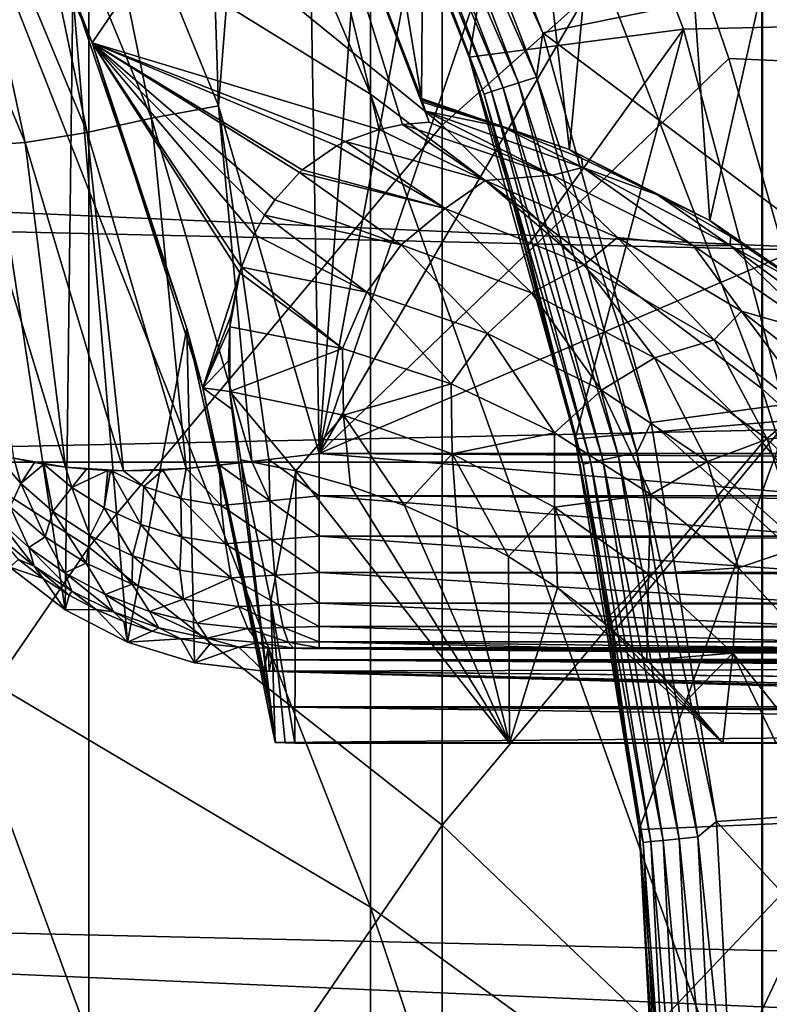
# Model space of a CAD drawing. Header units: metres. Extents: x -22 to 73, y -229 to 22.
# Tile 208 of 256: x 7.75 to 9.68, y 0.57 to 3.1. Entities that reach past the tile are written whole.
import ezdxf

# ---------------------------------------------------------------- set-up
doc = ezdxf.new("R2010")
doc.units = ezdxf.units.M
doc.layers.add('solid_509500_SW0001', color=7, linetype='CONTINUOUS')

msp = doc.modelspace()

# ---------------------------------------------------------------- linework, layer by layer
at = {"layer": 'solid_509500_SW0001'}
for points in [[(8.155755, 6.713892, 111.693748), (8.41839, 3.833172, 111.693748), (8.785156, 2.895432, 111.693748)], [(8.807879, 5.832148, 111.693748), (8.155755, 6.713892, 111.693748), (8.785156, 2.895432, 111.693748)], [(8.263547, 2.876853, 103), (7.908384, 3.744324, 103), (8.166209, 5.831496, 103)], [(8.263547, 2.876853, 103), (8.166209, 5.831496, 103), (8.462827, 5.39202, 103)], [(9.166077, 2.764103, 111.693748), (8.807879, 5.832148, 111.693748), (8.785156, 2.895432, 111.693748)], [(9.166077, 2.764103, 111.693748), (9.365142, 4.887413, 111.693748), (8.807879, 5.832148, 111.693748)], [(8.654225, 2.906329, 285.816406), (8.654225, 4.771503, 282.307495), (7.568972, 5.465347, 282.647797)], [(7.568972, 3.576545, 286.201172), (8.654225, 2.906329, 285.816406), (7.568972, 5.465347, 282.647797)], [(8.263547, 2.876853, 103), (8.462827, 5.39202, 103), (8.522372, 1.982844, 103)], [(8.462827, 5.39202, 103), (8.735989, 4.937185, 103), (8.522372, 1.982844, 103)], [(8.735989, 4.937185, 103), (8.984695, 4.468615, 103), (8.522372, 1.982844, 103)], [(9.166077, 2.764103, 111.693748), (9.527139, 2.582218, 111.693748), (9.365142, 4.887413, 111.693748)], [(9.527139, 2.582218, 111.693748), (9.821464, 3.889927, 111.693748), (9.365142, 4.887413, 111.693748)], [(9.661106, 2.149683, 285.38205), (9.661106, 3.988182, 281.923309), (8.654225, 4.771503, 282.307495)], [(8.654225, 2.906329, 285.816406), (9.661106, 2.149683, 285.38205), (8.654225, 4.771503, 282.307495)], [(8.984695, 4.468615, 103), (9.208076, 3.988056, 103), (8.522372, 1.982844, 103)], [(8.838835, 2.826899, 281.353729), (7.929916, 3.566523, 281.716492), (8.838835, 4.401698, 277.859467)], [(8.838835, 2.826899, 281.353729), (8.838835, 4.401698, 277.859467), (9.662631, 3.561322, 277.513184)], [(6.944628, 2.376116, 285.512024), (6.944628, 4.222598, 282.038269), (7.929916, 3.566523, 281.716492)], [(19.737476, 4.056416, 0.034086), (-19.895973, 3.189476, 0.034086), (20.021786, 2.269483, 0.034086)], [(9.097736, 3.064506, 158.443756), (8.713042, 4.030245, 158.443756), (9.986085, 3.244703, 158.443756)], [(8.722748, 3.883618, 158.450562), (8.713042, 4.030245, 158.443756), (9.097736, 3.064506, 158.443756)], [(9.086041, 4.045476, 164.443756), (8.732439, 3.479152, 162.943756), (8.907932, 3.001458, 162.943756)], [(9.086041, 4.045476, 164.443756), (8.907932, 3.001458, 162.943756), (9.459172, 3.073452, 164.443756)], [(9.086041, 4.045476, 164.443756), (9.459172, 3.073452, 164.443756), (12.100962, 3.133162, 164.443756)], [(9.858395, 4.019403, 103.095833), (9.904332, 2.983803, 103.024078), (9.563598, 3.941634, 103.024078)], [(7.869061, 1.581021, 105.193748), (7.888201, 3.166432, 105.193748), (7.501096, 3.997945, 105.193748)], [(7.869061, 1.581021, 105.193748), (7.501096, 3.997945, 105.193748), (7.726819, 1.69122, 105.193748)], [(9.208076, 3.988056, 103), (9.405423, 3.497325, 103), (8.522372, 1.982844, 103)], [(10.580494, 1.313458, 284.901978), (10.580494, 3.122477, 281.498718), (9.661106, 3.988182, 281.923309)], [(9.661106, 2.149683, 285.38205), (10.580494, 1.313458, 284.901978), (9.661106, 3.988182, 281.923309)], [(10.393371, 2.650336, 277.137817), (9.662631, 3.561322, 277.513184), (10.393371, 3.951031, 273.663971)], [(8.732439, 3.479152, 162.943756), (8.531209, 3.946958, 158.643753), (8.90794, 3.001434, 158.643753)], [(8.593504, 3.826074, 158.592194), (8.90794, 3.001434, 158.643753), (8.531209, 3.946958, 158.643753)], [(9.563598, 3.941634, 103.024078), (9.904332, 2.983803, 103.024078), (9.405423, 3.497325, 103)], [(-22.414381, 1.961005), (-22.158175, 3.907085), (22.414381, 1.961005)], [(-22.158175, 3.907085), (22.158175, 3.907085), (22.414381, 1.961005)], [(7.558537, 3.888253, 110.443748), (7.938388, 3.038419, 110.443748), (8.442576, 3.779603, 111.193748)], [(7.888201, 3.166432, 105.193748), (7.938388, 3.038419, 110.443748), (7.558537, 3.888253, 110.443748)], [(8.67864, 3.86398, 158.470566), (8.722748, 3.883618, 158.450562), (9.080913, 2.950567, 158.450562)], [(9.080913, 2.950567, 158.450562), (8.722748, 3.883618, 158.450562), (9.097736, 3.064506, 158.443756)], [(9.527139, 2.582218, 111.693748), (9.860166, 2.353675, 111.693748), (9.821464, 3.889927, 111.693748)], [(8.611734, 3.834191, 158.543884), (8.640774, 3.847121, 158.502411), (8.995572, 2.922839, 158.502411)], [(8.640774, 3.847121, 158.502411), (8.67864, 3.86398, 158.470566), (9.034994, 2.935647, 158.470566)], [(8.995572, 2.922839, 158.502411), (8.640774, 3.847121, 158.502411), (9.034994, 2.935647, 158.470566)], [(9.034994, 2.935647, 158.470566), (8.67864, 3.86398, 158.470566), (9.080913, 2.950567, 158.450562)], [(8.41839, 3.833172, 111.693748), (8.442576, 3.779603, 111.193748), (8.785156, 2.895432, 111.693748)], [(8.593504, 3.826074, 158.592194), (8.611734, 3.834191, 158.543884), (8.96534, 2.913016, 158.543884)], [(8.946362, 2.906849, 158.592194), (8.90794, 3.001434, 158.643753), (8.593504, 3.826074, 158.592194)], [(8.946362, 2.906849, 158.592194), (8.593504, 3.826074, 158.592194), (8.96534, 2.913016, 158.543884)], [(8.96534, 2.913016, 158.543884), (8.611734, 3.834191, 158.543884), (8.995572, 2.922839, 158.502411)], [(7.938388, 3.038419, 110.443748), (8.676416, 2.816064, 111.065727), (8.442576, 3.779603, 111.193748)], [(8.442576, 3.779603, 111.193748), (8.786695, 2.890762, 111.576225), (8.785156, 2.895432, 111.693748)], [(8.442576, 3.779603, 111.193748), (8.788228, 2.886095, 111.458855), (8.786695, 2.890762, 111.576225)], [(8.442576, 3.779603, 111.193748), (8.793329, 2.870516, 111.325356), (8.788228, 2.886095, 111.458855)], [(8.442576, 3.779603, 111.193748), (8.795753, 2.863083, 111.290878), (8.793329, 2.870516, 111.325356)], [(8.442576, 3.779603, 111.193748), (8.805097, 2.834214, 111.193748), (8.795753, 2.863083, 111.290878)], [(8.736784, 2.828296, 111.126923), (8.805097, 2.834214, 111.193748), (8.442576, 3.779603, 111.193748)], [(8.676416, 2.816064, 111.065727), (8.736784, 2.828296, 111.126923), (8.442576, 3.779603, 111.193748)], [(7.740086, 3.693897, 103.01519), (7.908384, 3.744324, 103), (8.09086, 2.844606, 103.01519)], [(8.09086, 2.844606, 103.01519), (7.908384, 3.744324, 103), (8.263547, 2.876853, 103)], [(7.740086, 3.693897, 103.01519), (7.925144, 2.80775, 103.060364), (7.580023, 3.637941, 103.060364)], [(7.740086, 3.693897, 103.01519), (8.09086, 2.844606, 103.01519), (7.925144, 2.80775, 103.060364)], [(7.580023, 3.637941, 103.060364), (7.766293, 2.782483, 103.134148), (7.425886, 3.593568, 103.134148)], [(7.580023, 3.637941, 103.060364), (7.925144, 2.80775, 103.060364), (7.766293, 2.782483, 103.134148)], [(7.425886, 3.593568, 103.134148), (7.766293, 2.782483, 103.134148), (7.618157, 2.772016, 103.234291)], [(8.654225, 0.816663, 289.196472), (8.654225, 2.906329, 285.816406), (7.568972, 3.576545, 286.201172)], [(7.568972, 1.460407, 289.624054), (8.654225, 0.816663, 289.196472), (7.568972, 3.576545, 286.201172)], [(7.929916, 1.742383, 285.148224), (6.944628, 2.376116, 285.512024), (7.929916, 3.566523, 281.716492)], [(7.929916, 1.742383, 285.148224), (7.929916, 3.566523, 281.716492), (8.838835, 2.826899, 281.353729)], [(9.662631, 2.01085, 280.953491), (8.838835, 2.826899, 281.353729), (9.662631, 3.561322, 277.513184)], [(9.662631, 2.01085, 280.953491), (9.662631, 3.561322, 277.513184), (10.393371, 2.650336, 277.137817)], [(9.405423, 3.497325, 103), (9.576197, 2.998287, 103), (8.522372, 1.982844, 103)], [(9.904332, 2.983803, 103.024078), (9.576197, 2.998287, 103), (9.405423, 3.497325, 103)], [(8.907932, 3.001458, 162.943756), (8.732439, 3.479152, 162.943756), (8.90794, 3.001434, 158.643753)], [(9.097736, 3.064506, 158.443756), (9.986085, 3.244703, 158.443756), (10.270553, 2.183057, 158.443756)], [(20.021786, 2.269483, 0.034086), (-19.895973, 3.189476, 0.034086), (-20.101875, 1.391804, 0.034086)], [(8.02913, 1.497925, 105.193748), (7.888201, 3.166432, 105.193748), (7.869061, 1.581021, 105.193748)], [(7.888201, 3.166432, 105.193748), (8.181781, 2.304011, 105.193748), (7.938388, 3.038419, 110.443748)], [(8.02913, 1.497925, 105.193748), (8.181781, 2.304011, 105.193748), (7.888201, 3.166432, 105.193748)], [(9.459172, 3.073452, 164.443756), (9.72864, 2.06775, 164.443756), (12.100962, 3.133162, 164.443756)], [(9.459172, 3.073452, 164.443756), (8.907932, 3.001458, 162.943756), (9.05734, 2.514876, 162.943756)], [(9.459172, 3.073452, 164.443756), (9.05734, 2.514876, 162.943756), (9.180265, 2.020576, 162.943756)], [(9.080913, 2.950567, 158.450562), (9.097736, 3.064506, 158.443756), (9.375749, 2.062844, 158.443756)], [(9.375749, 2.062844, 158.443756), (9.097736, 3.064506, 158.443756), (10.270553, 2.183057, 158.443756)], [(9.459172, 3.073452, 164.443756), (9.180265, 2.020576, 162.943756), (9.72864, 2.06775, 164.443756)], [(7.938388, 3.038419, 110.443748), (8.59021, 2.784958, 110.974129), (8.676416, 2.816064, 111.065727)], [(7.938388, 3.038419, 110.443748), (8.567708, 2.773655, 110.949234), (8.59021, 2.784958, 110.974129)], [(7.938388, 3.038419, 110.443748), (8.478359, 2.711721, 110.845215), (8.567708, 2.773655, 110.949234)], [(7.938388, 3.038419, 110.443748), (8.471337, 2.70541, 110.836601), (8.478359, 2.711721, 110.845215)], [(7.938388, 3.038419, 110.443748), (8.407968, 2.634905, 110.754913), (8.471337, 2.70541, 110.836601)], [(7.938388, 3.038419, 110.443748), (8.381577, 2.595577, 110.718025), (8.407968, 2.634905, 110.754913)], [(7.938388, 3.038419, 110.443748), (8.354832, 2.546102, 110.677925), (8.381577, 2.595577, 110.718025)], [(7.938388, 3.038419, 110.443748), (8.321924, 2.461597, 110.622108), (8.354832, 2.546102, 110.677925)], [(7.938388, 3.038419, 110.443748), (8.317655, 2.447209, 110.613945), (8.321924, 2.461597, 110.622108)], [(7.938388, 3.038419, 110.443748), (8.223033, 2.152144, 110.443748), (8.317655, 2.447209, 110.613945)], [(8.181781, 2.304011, 105.193748), (8.223033, 2.152144, 110.443748), (7.938388, 3.038419, 110.443748)], [(9.576197, 2.998287, 103), (9.720035, 2.492831, 103), (8.522372, 1.982844, 103)], [(8.907932, 3.001458, 162.943756), (8.90794, 3.001434, 158.643753), (9.180233, 2.020722, 158.643753)], [(9.05734, 2.514876, 162.943756), (8.907932, 3.001458, 162.943756), (9.180233, 2.020722, 158.643753)], [(8.946362, 2.906849, 158.592194), (9.180233, 2.020722, 158.643753), (8.90794, 3.001434, 158.643753)], [(9.904332, 2.983803, 103.024078), (9.720035, 2.492831, 103), (9.576197, 2.998287, 103)], [(8.995572, 2.922839, 158.502411), (9.034994, 2.935647, 158.470566), (9.292357, 1.975152, 158.470566)], [(9.034994, 2.935647, 158.470566), (9.080913, 2.950567, 158.450562), (9.339584, 1.98519, 158.450562)], [(9.292357, 1.975152, 158.470566), (9.034994, 2.935647, 158.470566), (9.339584, 1.98519, 158.450562)], [(9.339584, 1.98519, 158.450562), (9.080913, 2.950567, 158.450562), (9.375749, 2.062844, 158.443756)], [(8.946362, 2.906849, 158.592194), (8.96534, 2.913016, 158.543884), (9.22072, 1.959925, 158.543884)], [(8.96534, 2.913016, 158.543884), (8.995572, 2.922839, 158.502411), (9.251814, 1.966534, 158.502411)], [(9.22072, 1.959925, 158.543884), (8.96534, 2.913016, 158.543884), (9.251814, 1.966534, 158.502411)], [(9.251814, 1.966534, 158.502411), (8.995572, 2.922839, 158.502411), (9.292357, 1.975152, 158.470566)], [(9.661106, 0.089903, 288.713745), (9.661106, 2.149683, 285.38205), (8.654225, 2.906329, 285.816406)], [(8.654225, 0.816663, 289.196472), (9.661106, 0.089903, 288.713745), (8.654225, 2.906329, 285.816406)], [(8.995089, 2.821462, 111.458855), (8.785156, 2.895432, 111.693748), (8.786695, 2.890762, 111.576225)], [(8.995089, 2.821462, 111.458855), (9.166077, 2.764103, 111.693748), (8.785156, 2.895432, 111.693748)], [(8.786695, 2.890762, 111.576225), (8.788228, 2.886095, 111.458855), (8.995089, 2.821462, 111.458855)], [(8.795753, 2.863083, 111.290878), (8.788228, 2.886095, 111.458855), (8.793329, 2.870516, 111.325356)], [(8.995089, 2.821462, 111.458855), (8.788228, 2.886095, 111.458855), (8.795753, 2.863083, 111.290878)], [(9.2012, 1.955775, 158.592194), (9.180233, 2.020722, 158.643753), (8.946362, 2.906849, 158.592194)], [(9.2012, 1.955775, 158.592194), (8.946362, 2.906849, 158.592194), (9.22072, 1.959925, 158.543884)], [(8.09086, 2.844606, 103.01519), (8.263547, 2.876853, 103), (8.348605, 1.962691, 103.015221)], [(8.392538, 1.967876, 103.008461), (8.263547, 2.876853, 103), (8.522372, 1.982844, 103)], [(8.392538, 1.967876, 103.008461), (8.348605, 1.962691, 103.015221), (8.263547, 2.876853, 103)], [(9.122508, 2.698702, 111.127304), (8.795753, 2.863083, 111.290878), (8.805097, 2.834214, 111.193748)], [(9.200454, 2.718326, 111.290802), (8.995089, 2.821462, 111.458855), (8.795753, 2.863083, 111.290878)], [(9.122508, 2.698702, 111.127304), (9.200454, 2.718326, 111.290802), (8.795753, 2.863083, 111.290878)], [(8.09086, 2.844606, 103.01519), (8.180227, 1.944229, 103.060265), (7.925144, 2.80775, 103.060364)], [(8.09086, 2.844606, 103.01519), (8.348605, 1.962691, 103.015221), (8.180227, 1.944229, 103.060265)], [(8.838835, 1.027946, 284.738068), (7.929916, 1.742383, 285.148224), (8.838835, 2.826899, 281.353729)], [(8.94874, 2.684276, 110.974464), (8.676416, 2.816064, 111.065727), (8.59021, 2.784958, 110.974129)], [(8.94874, 2.684276, 110.974464), (8.736784, 2.828296, 111.126923), (8.676416, 2.816064, 111.065727)], [(9.122508, 2.698702, 111.127304), (8.805097, 2.834214, 111.193748), (8.736784, 2.828296, 111.126923)], [(8.94874, 2.684276, 110.974464), (9.122508, 2.698702, 111.127304), (8.736784, 2.828296, 111.126923)], [(8.838835, 1.027946, 284.738068), (8.838835, 2.826899, 281.353729), (9.662631, 2.01085, 280.953491)], [(8.995089, 2.821462, 111.458855), (9.196728, 2.742024, 111.458855), (9.166077, 2.764103, 111.693748)], [(9.200454, 2.718326, 111.290802), (9.196728, 2.742024, 111.458855), (8.995089, 2.821462, 111.458855)], [(7.925144, 2.80775, 103.060364), (8.018975, 1.938734, 103.133972), (7.766293, 2.782483, 103.134148)], [(7.925144, 2.80775, 103.060364), (8.180227, 1.944229, 103.060265), (8.018975, 1.938734, 103.133972)], [(8.846336, 2.612628, 110.836746), (8.59021, 2.784958, 110.974129), (8.567708, 2.773655, 110.949234)], [(8.846336, 2.612628, 110.836746), (8.94874, 2.684276, 110.974464), (8.59021, 2.784958, 110.974129)], [(7.766293, 2.782483, 103.134148), (7.869548, 1.947781, 103.234123), (7.618157, 2.772016, 103.234291)], [(7.618157, 2.772016, 103.234291), (7.869548, 1.947781, 103.234123), (7.736541, 1.970802, 103.35762)], [(7.766293, 2.782483, 103.134148), (8.018975, 1.938734, 103.133972), (7.869548, 1.947781, 103.234123)], [(8.846336, 2.612628, 110.836746), (8.567708, 2.773655, 110.949234), (8.478359, 2.711721, 110.845215)], [(9.392086, 2.648197, 111.458855), (9.527139, 2.582218, 111.693748), (9.166077, 2.764103, 111.693748)], [(9.196728, 2.742024, 111.458855), (9.392086, 2.648197, 111.458855), (9.166077, 2.764103, 111.693748)], [(9.200454, 2.718326, 111.290802), (9.392086, 2.648197, 111.458855), (9.196728, 2.742024, 111.458855)], [(8.846336, 2.612628, 110.836746), (8.478359, 2.711721, 110.845215), (8.471337, 2.70541, 110.836601)], [(9.122508, 2.698702, 111.127304), (9.484151, 2.517998, 111.127304), (9.200454, 2.718326, 111.290802)], [(9.200454, 2.718326, 111.290802), (9.579041, 2.517343, 111.290802), (9.392086, 2.648197, 111.458855)], [(9.484151, 2.517998, 111.127304), (9.579041, 2.517343, 111.290802), (9.200454, 2.718326, 111.290802)], [(8.732777, 2.51922, 110.718147), (8.471337, 2.70541, 110.836601), (8.407968, 2.634905, 110.754913)], [(8.846336, 2.612628, 110.836746), (8.471337, 2.70541, 110.836601), (8.732777, 2.51922, 110.718147)], [(9.203946, 2.468325, 110.836746), (8.94874, 2.684276, 110.974464), (8.846336, 2.612628, 110.836746)], [(8.94874, 2.684276, 110.974464), (9.289462, 2.538254, 110.974464), (9.122508, 2.698702, 111.127304)], [(9.203946, 2.468325, 110.836746), (9.289462, 2.538254, 110.974464), (8.94874, 2.684276, 110.974464)], [(9.289462, 2.538254, 110.974464), (9.484151, 2.517998, 111.127304), (9.122508, 2.698702, 111.127304)], [(8.732777, 2.51922, 110.718147), (8.407968, 2.634905, 110.754913), (8.381577, 2.595577, 110.718025)], [(9.392086, 2.648197, 111.458855), (9.580141, 2.540473, 111.458855), (9.527139, 2.582218, 111.693748)], [(9.579041, 2.517343, 111.290802), (9.580141, 2.540473, 111.458855), (9.392086, 2.648197, 111.458855)], [(10.393371, 1.126235, 280.519623), (9.662631, 2.01085, 280.953491), (10.393371, 2.650336, 277.137817)], [(8.846336, 2.612628, 110.836746), (8.732777, 2.51922, 110.718147), (9.068518, 2.396185, 110.718147)], [(9.203946, 2.468325, 110.836746), (8.846336, 2.612628, 110.836746), (9.068518, 2.396185, 110.718147)], [(8.64448, 2.397481, 110.622131), (8.381577, 2.595577, 110.718025), (8.354832, 2.546102, 110.677925)], [(8.732777, 2.51922, 110.718147), (8.381577, 2.595577, 110.718025), (8.64448, 2.397481, 110.622131)], [(9.759903, 2.41942, 111.458855), (9.860166, 2.353675, 111.693748), (9.527139, 2.582218, 111.693748)], [(9.580141, 2.540473, 111.458855), (9.759903, 2.41942, 111.458855), (9.527139, 2.582218, 111.693748)], [(8.64448, 2.397481, 110.622131), (8.354832, 2.546102, 110.677925), (8.321924, 2.461597, 110.622108)], [(9.537817, 2.275353, 110.836746), (9.289462, 2.538254, 110.974464), (9.203946, 2.468325, 110.836746)], [(9.289462, 2.538254, 110.974464), (9.608324, 2.3492, 110.974464), (9.484151, 2.517998, 111.127304)], [(9.537817, 2.275353, 110.836746), (9.608324, 2.3492, 110.974464), (9.289462, 2.538254, 110.974464)], [(9.579041, 2.517343, 111.290802), (9.759903, 2.41942, 111.458855), (9.580141, 2.540473, 111.458855)], [(8.732777, 2.51922, 110.718147), (8.64448, 2.397481, 110.622131), (8.954915, 2.291595, 110.622131)], [(9.068518, 2.396185, 110.718147), (8.732777, 2.51922, 110.718147), (8.954915, 2.291595, 110.622131)], [(9.180265, 2.020576, 162.943756), (9.05734, 2.514876, 162.943756), (9.180233, 2.020722, 158.643753)], [(9.484151, 2.517998, 111.127304), (9.817399, 2.289121, 111.127304), (9.579041, 2.517343, 111.290802)], [(9.608324, 2.3492, 110.974464), (9.817399, 2.289121, 111.127304), (9.484151, 2.517998, 111.127304)], [(9.579041, 2.517343, 111.290802), (9.924774, 2.263985, 111.290802), (9.759903, 2.41942, 111.458855)], [(9.817399, 2.289121, 111.127304), (9.924774, 2.263985, 111.290802), (9.579041, 2.517343, 111.290802)], [(9.720035, 2.492831, 103), (9.836749, 1.982844, 103), (8.522372, 1.982844, 103)], [(8.582489, 2.253214, 110.551491), (8.321924, 2.461597, 110.622108), (8.317655, 2.447209, 110.613945)], [(8.64448, 2.397481, 110.622131), (8.321924, 2.461597, 110.622108), (8.582489, 2.253214, 110.551491)], [(9.203946, 2.468325, 110.836746), (9.068518, 2.396185, 110.718147), (9.384411, 2.228641, 110.718147)], [(9.537817, 2.275353, 110.836746), (9.203946, 2.468325, 110.836746), (9.384411, 2.228641, 110.718147)], [(8.223033, 2.152144, 110.443748), (8.295539, 2.338276, 110.562538), (8.317655, 2.447209, 110.613945)], [(8.292311, 2.308892, 110.551506), (8.317655, 2.447209, 110.613945), (8.295539, 2.338276, 110.562538)], [(8.582489, 2.253214, 110.551491), (8.317655, 2.447209, 110.613945), (8.292311, 2.308892, 110.551506)], [(8.64448, 2.397481, 110.622131), (8.582489, 2.253214, 110.551491), (8.861786, 2.16185, 110.551491)], [(8.954915, 2.291595, 110.622131), (8.64448, 2.397481, 110.622131), (8.861786, 2.16185, 110.551491)], [(9.068518, 2.396185, 110.718147), (8.954915, 2.291595, 110.622131), (9.248682, 2.145708, 110.622131)], [(9.384411, 2.228641, 110.718147), (9.068518, 2.396185, 110.718147), (9.248682, 2.145708, 110.622131)], [(6.944628, 0.307392, 288.858215), (6.944628, 2.376116, 285.512024), (7.929916, 1.742383, 285.148224)], [(8.223033, 2.152144, 110.443748), (8.292311, 2.308892, 110.551506), (8.295539, 2.338276, 110.562538)], [(9.841367, 2.037519, 110.836746), (9.608324, 2.3492, 110.974464), (9.537817, 2.275353, 110.836746)], [(9.608324, 2.3492, 110.974464), (9.89992, 2.120318, 110.974464), (9.817399, 2.289121, 111.127304)], [(9.841367, 2.037519, 110.836746), (9.89992, 2.120318, 110.974464), (9.608324, 2.3492, 110.974464)], [(8.201086, 1.44502, 105.193748), (8.181781, 2.304011, 105.193748), (8.02913, 1.497925, 105.193748)], [(8.181781, 2.304011, 105.193748), (8.379973, 1.423393, 105.193741), (8.223033, 2.152144, 110.443748)], [(8.201086, 1.44502, 105.193748), (8.379973, 1.423393, 105.193741), (8.181781, 2.304011, 105.193748)], [(8.223033, 2.152144, 110.443748), (8.288644, 2.220893, 110.524773), (8.292311, 2.308892, 110.551506)], [(8.292224, 2.142611, 110.508316), (8.292311, 2.308892, 110.551506), (8.288644, 2.220893, 110.524773)], [(8.582489, 2.253214, 110.551491), (8.292311, 2.308892, 110.551506), (8.292224, 2.142611, 110.508316)], [(8.954915, 2.291595, 110.622131), (8.861786, 2.16185, 110.551491), (9.127342, 2.036018, 110.551491)], [(9.248682, 2.145708, 110.622131), (8.954915, 2.291595, 110.622131), (9.127342, 2.036018, 110.551491)], [(20.021786, 2.269483, 0.034086), (-20.101875, 1.391804, 0.034086), (20.14465, 0.464279, 0.034086)], [(8.582489, 2.253214, 110.551491), (8.292224, 2.142611, 110.508316), (8.584911, 2.081618, 110.508278)], [(8.861786, 2.16185, 110.551491), (8.582489, 2.253214, 110.551491), (8.584911, 2.081618, 110.508278)], [(9.537817, 2.275353, 110.836746), (9.384411, 2.228641, 110.718147), (9.674588, 2.0197, 110.718147)], [(9.841367, 2.037519, 110.836746), (9.537817, 2.275353, 110.836746), (9.674588, 2.0197, 110.718147)], [(9.384411, 2.228641, 110.718147), (9.248682, 2.145708, 110.622131), (9.520653, 1.962367, 110.622131)], [(9.674588, 2.0197, 110.718147), (9.384411, 2.228641, 110.718147), (9.520653, 1.962367, 110.622131)], [(8.223033, 2.152144, 110.443748), (8.292224, 2.142611, 110.508316), (8.288644, 2.220893, 110.524773)], [(9.375749, 2.062844, 158.443756), (10.270553, 2.183057, 158.443756), (10.442479, 1.097553, 158.443756)], [(8.223033, 2.152144, 110.443748), (8.297074, 2.096523, 110.501602), (8.292224, 2.142611, 110.508316)], [(8.223033, 2.152144, 110.443748), (8.409058, 1.240058, 110.443748), (8.297074, 2.096523, 110.501602)], [(8.39501, 1.331845, 107.815338), (8.409058, 1.240058, 110.443748), (8.223033, 2.152144, 110.443748)], [(8.379973, 1.423393, 105.193741), (8.39501, 1.331845, 107.815338), (8.223033, 2.152144, 110.443748)], [(8.861786, 2.16185, 110.551491), (8.584911, 2.081618, 110.508278), (8.864423, 1.981925, 110.508278)], [(9.127342, 2.036018, 110.551491), (8.861786, 2.16185, 110.551491), (8.864423, 1.981925, 110.508278)], [(8.320801, 1.96641, 110.493752), (8.292224, 2.142611, 110.508316), (8.297074, 2.096523, 110.501602)], [(8.462146, 1.938067, 110.493752), (8.292224, 2.142611, 110.508316), (8.320801, 1.96641, 110.493752)], [(8.462146, 1.938067, 110.493752), (8.584911, 2.081618, 110.508278), (8.292224, 2.142611, 110.508316)], [(9.248682, 2.145708, 110.622131), (9.127342, 2.036018, 110.551491), (9.374925, 1.877725, 110.551491)], [(9.520653, 1.962367, 110.622131), (9.248682, 2.145708, 110.622131), (9.374925, 1.877725, 110.551491)], [(10.580494, -0.713293, 288.180267), (10.580494, 1.313458, 284.901978), (9.661106, 2.149683, 285.38205)], [(9.661106, 0.089903, 288.713745), (10.580494, -0.713293, 288.180267), (9.661106, 2.149683, 285.38205)], [(8.409058, 1.240058, 110.443748), (8.320801, 1.96641, 110.493752), (8.297074, 2.096523, 110.501602)], [(8.462146, 1.938067, 110.493752), (8.602974, 1.898975, 110.493752), (8.584911, 2.081618, 110.508278)], [(8.741963, 1.8491, 110.493752), (8.864423, 1.981925, 110.508278), (8.584911, 2.081618, 110.508278)], [(8.602974, 1.898975, 110.493752), (8.741963, 1.8491, 110.493752), (8.584911, 2.081618, 110.508278)], [(9.72864, 2.06775, 164.443756), (9.180265, 2.020576, 162.943756), (9.276168, 1.520762, 162.943756)], [(9.72864, 2.06775, 164.443756), (9.276168, 1.520762, 162.943756), (9.344883, 1.016445, 162.943756)], [(9.339584, 1.98519, 158.450562), (9.375749, 2.062844, 158.443756), (9.543834, 1.036931, 158.443756)], [(9.72864, 2.06775, 164.443756), (9.344883, 1.016445, 162.943756), (9.891456, 1.039758, 164.443756)], [(9.543834, 1.036931, 158.443756), (9.375749, 2.062844, 158.443756), (10.442479, 1.097553, 158.443756)], [(9.127342, 2.036018, 110.551491), (8.864423, 1.981925, 110.508278), (9.127651, 1.8449, 110.508278)], [(9.374925, 1.877725, 110.551491), (9.127342, 2.036018, 110.551491), (9.127651, 1.8449, 110.508278)], [(9.841367, 2.037519, 110.836746), (9.674588, 2.0197, 110.718147), (9.933661, 1.773243, 110.718147)], [(9.662631, 0.239687, 284.285553), (8.838835, 1.027946, 284.738068), (9.662631, 2.01085, 280.953491)], [(9.180265, 2.020576, 162.943756), (9.180233, 2.020722, 158.643753), (9.344897, 1.016319, 158.643753)], [(9.2012, 1.955775, 158.592194), (9.344897, 1.016319, 158.643753), (9.180233, 2.020722, 158.643753)], [(9.276168, 1.520762, 162.943756), (9.180265, 2.020576, 162.943756), (9.344897, 1.016319, 158.643753)], [(9.674588, 2.0197, 110.718147), (9.520653, 1.962367, 110.622131), (9.76608, 1.744773, 110.622131)], [(9.662631, 0.239687, 284.285553), (9.662631, 2.01085, 280.953491), (10.393371, 1.126235, 280.519623)], [(9.933661, 1.773243, 110.718147), (9.674588, 2.0197, 110.718147), (9.76608, 1.744773, 110.622131)], [(7.754693, 1.906029, 103.361481), (7.685796, 1.984684, 103.416466), (7.736541, 1.970802, 103.35762)], [(7.754693, 1.906029, 103.361481), (7.726924, 1.846313, 103.440292), (7.685796, 1.984684, 103.416466)], [(8.392538, 1.967876, 103.008461), (8.522372, 1.982844, 103), (8.522373, 1.874017, 103.011986)], [(9.836749, 1.975399, 103.000053), (8.522372, 1.982844, 103), (9.836749, 1.982844, 103)], [(9.836749, 1.975399, 103.000053), (9.836749, 1.874017, 103.011986), (8.522372, 1.982844, 103)], [(8.522373, 1.874017, 103.011986), (8.522372, 1.982844, 103), (9.836749, 1.874017, 103.011986)], [(8.741963, 1.8491, 110.493752), (8.877789, 1.788622, 110.493752), (8.864423, 1.981925, 110.508278)], [(9.009151, 1.717934, 110.493752), (9.127651, 1.8449, 110.508278), (8.864423, 1.981925, 110.508278)], [(8.877789, 1.788622, 110.493752), (9.009151, 1.717934, 110.493752), (8.864423, 1.981925, 110.508278)], [(9.251814, 1.966534, 158.502411), (9.292357, 1.975152, 158.470566), (9.447913, 0.993016, 158.470566)], [(9.292357, 1.975152, 158.470566), (9.339584, 1.98519, 158.450562), (9.49593, 0.998062, 158.450562)], [(9.447913, 0.993016, 158.470566), (9.292357, 1.975152, 158.470566), (9.49593, 0.998062, 158.450562)], [(9.49593, 0.998062, 158.450562), (9.339584, 1.98519, 158.450562), (9.543834, 1.036931, 158.443756)], [(-22.5, 0), (-22.414381, 1.961005), (22.5, 0)], [(-22.414381, 1.961005), (22.414381, 1.961005), (22.5, 0)], [(7.869548, 1.947781, 103.234123), (7.789549, 1.95958, 103.303703), (7.736541, 1.970802, 103.35762)], [(7.754693, 1.906029, 103.361481), (7.736541, 1.970802, 103.35762), (7.789549, 1.95958, 103.303703)], [(7.754693, 1.906029, 103.361481), (7.789549, 1.95958, 103.303703), (7.81356, 1.955444, 103.281441)], [(7.754693, 1.906029, 103.361481), (7.81356, 1.955444, 103.281441), (7.837028, 1.834146, 103.308449)], [(7.869548, 1.947781, 103.234123), (7.81356, 1.955444, 103.281441), (7.789549, 1.95958, 103.303703)], [(7.885736, 1.895663, 103.234688), (7.81356, 1.955444, 103.281441), (7.869548, 1.947781, 103.234123)], [(7.885736, 1.895663, 103.234688), (7.837028, 1.834146, 103.308449), (7.81356, 1.955444, 103.281441)], [(8.348605, 1.962691, 103.015221), (8.265688, 1.952739, 103.033531), (8.180227, 1.944229, 103.060265)], [(8.270338, 1.84934, 103.050011), (8.180227, 1.944229, 103.060265), (8.265688, 1.952739, 103.033531)], [(8.39491, 1.86149, 103.022972), (8.265688, 1.952739, 103.033531), (8.348605, 1.962691, 103.015221)], [(8.39491, 1.86149, 103.022972), (8.270338, 1.84934, 103.050011), (8.265688, 1.952739, 103.033531)], [(8.409058, 1.240058, 110.443748), (8.39822, 1.603869, 110.493752), (8.320801, 1.96641, 110.493752)], [(8.462146, 1.938067, 110.493752), (8.320801, 1.96641, 110.493752), (8.39822, 1.603869, 110.493752)], [(8.39491, 1.86149, 103.022972), (8.348605, 1.962691, 103.015221), (8.392538, 1.967876, 103.008461)], [(8.39491, 1.86149, 103.022972), (8.392538, 1.967876, 103.008461), (8.522373, 1.874017, 103.011986)], [(9.2012, 1.955775, 158.592194), (9.22072, 1.959925, 158.543884), (9.375076, 0.98536, 158.543884)], [(9.355229, 0.983274, 158.592194), (9.344897, 1.016319, 158.643753), (9.2012, 1.955775, 158.592194)], [(9.355229, 0.983274, 158.592194), (9.2012, 1.955775, 158.592194), (9.375076, 0.98536, 158.543884)], [(9.22072, 1.959925, 158.543884), (9.251814, 1.966534, 158.502411), (9.40669, 0.988683, 158.502411)], [(9.375076, 0.98536, 158.543884), (9.22072, 1.959925, 158.543884), (9.40669, 0.988683, 158.502411)], [(9.40669, 0.988683, 158.502411), (9.251814, 1.966534, 158.502411), (9.447913, 0.993016, 158.470566)], [(9.520653, 1.962367, 110.622131), (9.374925, 1.877725, 110.551491), (9.600587, 1.689494, 110.551491)], [(9.76608, 1.744773, 110.622131), (9.520653, 1.962367, 110.622131), (9.600587, 1.689494, 110.551491)], [(8.018975, 1.938734, 103.133972), (7.923402, 1.942751, 103.193993), (7.869548, 1.947781, 103.234123)], [(7.885736, 1.895663, 103.234688), (7.869548, 1.947781, 103.234123), (7.923402, 1.942751, 103.193993)], [(7.885736, 1.895663, 103.234688), (7.923402, 1.942751, 103.193993), (7.978819, 1.939707, 103.157555)], [(7.885736, 1.895663, 103.234688), (7.978819, 1.939707, 103.157555), (7.969172, 1.843333, 103.190536)], [(8.018975, 1.938734, 103.133972), (7.978819, 1.939707, 103.157555), (7.923402, 1.942751, 103.193993)], [(7.969172, 1.843333, 103.190536), (7.978819, 1.939707, 103.157555), (7.98578, 1.939466, 103.153305)], [(7.969172, 1.843333, 103.190536), (7.98578, 1.939466, 103.153305), (8.063509, 1.80032, 103.150299)], [(8.018975, 1.938734, 103.133972), (7.98578, 1.939466, 103.153305), (7.978819, 1.939707, 103.157555)], [(8.071126, 1.897876, 103.113342), (7.98578, 1.939466, 103.153305), (8.018975, 1.938734, 103.133972)], [(8.071126, 1.897876, 103.113342), (8.063509, 1.80032, 103.150299), (7.98578, 1.939466, 103.153305)], [(8.180227, 1.944229, 103.060265), (8.12015, 1.940505, 103.084015), (8.018975, 1.938734, 103.133972)], [(8.071126, 1.897876, 103.113342), (8.018975, 1.938734, 103.133972), (8.12015, 1.940505, 103.084015)], [(8.071126, 1.897876, 103.113342), (8.12015, 1.940505, 103.084015), (8.166574, 1.867219, 103.078339)], [(8.166574, 1.867219, 103.078339), (8.12015, 1.940505, 103.084015), (8.180227, 1.944229, 103.060265)], [(8.166574, 1.867219, 103.078339), (8.180227, 1.944229, 103.060265), (8.270338, 1.84934, 103.050011)], [(8.462146, 1.938067, 110.493752), (8.39822, 1.603869, 110.493752), (8.459851, 1.238312, 110.493752)], [(8.462146, 1.938067, 110.493752), (8.459851, 1.238312, 110.493752), (9.011916, 1.238312, 110.493752)], [(8.462146, 1.938067, 110.493752), (9.011916, 1.238312, 110.493752), (8.602974, 1.898975, 110.493752)], [(7.754693, 1.906029, 103.361481), (7.817508, 1.7686, 103.385063), (7.726924, 1.846313, 103.440292)], [(7.754693, 1.906029, 103.361481), (7.837028, 1.834146, 103.308449), (7.817508, 1.7686, 103.385063)], [(8.602974, 1.898975, 110.493752), (9.011916, 1.238312, 110.493752), (8.741963, 1.8491, 110.493752)], [(7.885736, 1.895663, 103.234688), (7.932965, 1.771166, 103.258598), (7.837028, 1.834146, 103.308449)], [(7.885736, 1.895663, 103.234688), (7.969172, 1.843333, 103.190536), (7.932965, 1.771166, 103.258598)], [(8.071126, 1.897876, 103.113342), (8.167945, 1.76886, 103.115334), (8.063509, 1.80032, 103.150299)], [(8.071126, 1.897876, 103.113342), (8.166574, 1.867219, 103.078339), (8.167945, 1.76886, 103.115334)], [(8.39491, 1.86149, 103.022972), (8.522373, 1.874017, 103.011986), (8.522373, 1.770406, 103.047371)], [(8.522373, 1.874017, 103.011986), (9.836749, 1.867691, 103.013443), (9.836749, 1.770407, 103.047371)], [(8.522373, 1.770406, 103.047371), (8.522373, 1.874017, 103.011986), (9.836749, 1.770407, 103.047371)], [(8.522373, 1.874017, 103.011986), (9.836749, 1.874017, 103.011986), (9.836749, 1.867691, 103.013443)], [(9.374925, 1.877725, 110.551491), (9.127651, 1.8449, 110.508278), (9.369639, 1.673124, 110.508278)], [(9.600587, 1.689494, 110.551491), (9.374925, 1.877725, 110.551491), (9.369639, 1.673124, 110.508278)], [(8.166574, 1.867219, 103.078339), (8.280763, 1.751186, 103.087189), (8.167945, 1.76886, 103.115334)], [(8.166574, 1.867219, 103.078339), (8.270338, 1.84934, 103.050011), (8.280763, 1.751186, 103.087189)], [(8.39491, 1.86149, 103.022972), (8.400043, 1.760692, 103.0597), (8.270338, 1.84934, 103.050011)], [(8.400043, 1.760692, 103.0597), (8.280763, 1.751186, 103.087189), (8.270338, 1.84934, 103.050011)], [(8.39491, 1.86149, 103.022972), (8.522373, 1.770406, 103.047371), (8.400043, 1.760692, 103.0597)], [(8.741963, 1.8491, 110.493752), (9.011916, 1.238312, 110.493752), (8.877789, 1.788622, 110.493752)], [(7.726924, 1.846313, 103.440292), (7.775235, 1.741265, 103.490997), (7.69362, 1.814796, 103.54129)], [(7.726924, 1.846313, 103.440292), (7.817508, 1.7686, 103.385063), (7.775235, 1.741265, 103.490997)], [(7.837028, 1.834146, 103.308449), (7.922484, 1.701135, 103.333458), (7.817508, 1.7686, 103.385063)], [(7.837028, 1.834146, 103.308449), (7.932965, 1.771166, 103.258598), (7.922484, 1.701135, 103.333458)], [(7.969172, 1.843333, 103.190536), (8.04232, 1.719725, 103.213295), (7.932965, 1.771166, 103.258598)], [(7.969172, 1.843333, 103.190536), (8.063509, 1.80032, 103.150299), (8.04232, 1.719725, 103.213295)], [(9.009151, 1.717934, 110.493752), (9.13483, 1.637633, 110.493752), (9.127651, 1.8449, 110.508278)], [(9.253716, 1.548508, 110.493752), (9.369639, 1.673124, 110.508278), (9.127651, 1.8449, 110.508278)], [(9.13483, 1.637633, 110.493752), (9.253716, 1.548508, 110.493752), (9.127651, 1.8449, 110.508278)], [(7.69362, 1.814796, 103.54129), (7.78892, 1.693155, 103.579559), (7.702159, 1.766361, 103.629776)], [(7.69362, 1.814796, 103.54129), (7.775235, 1.741265, 103.490997), (7.78892, 1.693155, 103.579559)], [(8.063509, 1.80032, 103.150299), (8.164112, 1.682774, 103.174255), (8.04232, 1.719725, 103.213295)], [(8.063509, 1.80032, 103.150299), (8.167945, 1.76886, 103.115334), (8.164112, 1.682774, 103.174255)], [(8.877789, 1.788622, 110.493752), (9.011916, 1.238312, 110.493752), (9.009151, 1.717934, 110.493752)], [(7.702159, 1.766361, 103.629776), (7.78892, 1.693155, 103.579559), (7.748802, 1.710284, 103.707222)], [(7.817508, 1.7686, 103.385063), (7.867993, 1.675887, 103.443573), (7.775235, 1.741265, 103.490997)], [(7.817508, 1.7686, 103.385063), (7.922484, 1.701135, 103.333458), (7.867993, 1.675887, 103.443573)], [(7.932965, 1.771166, 103.258598), (8.04152, 1.646717, 103.286896), (7.922484, 1.701135, 103.333458)], [(7.932965, 1.771166, 103.258598), (8.04232, 1.719725, 103.213295), (8.04152, 1.646717, 103.286896)], [(8.167945, 1.76886, 103.115334), (8.29613, 1.66331, 103.143486), (8.164112, 1.682774, 103.174255)], [(8.167945, 1.76886, 103.115334), (8.280763, 1.751186, 103.087189), (8.29613, 1.66331, 103.143486)], [(8.400043, 1.760692, 103.0597), (8.407748, 1.670137, 103.116928), (8.280763, 1.751186, 103.087189)], [(8.407748, 1.670137, 103.116928), (8.29613, 1.66331, 103.143486), (8.280763, 1.751186, 103.087189)], [(8.400043, 1.760692, 103.0597), (8.522373, 1.770406, 103.047371), (8.522373, 1.676983, 103.104462)], [(8.400043, 1.760692, 103.0597), (8.522373, 1.676983, 103.104462), (8.407748, 1.670137, 103.116928)], [(8.522373, 1.770406, 103.047371), (9.836749, 1.770407, 103.047371), (9.836749, 1.765409, 103.049751)], [(8.522373, 1.770406, 103.047371), (9.836749, 1.765409, 103.049751), (9.836749, 1.676983, 103.104462)], [(8.522373, 1.676983, 103.104462), (8.522373, 1.770406, 103.047371), (9.836749, 1.676983, 103.104462)], [(7.929916, -0.30131, 288.453888), (6.944628, 0.307392, 288.858215), (7.929916, 1.742383, 285.148224)], [(7.775235, 1.741265, 103.490997), (7.886218, 1.629072, 103.532753), (7.78892, 1.693155, 103.579559)], [(7.775235, 1.741265, 103.490997), (7.867993, 1.675887, 103.443573), (7.886218, 1.629072, 103.532753)], [(7.929916, -0.30131, 288.453888), (7.929916, 1.742383, 285.148224), (8.838835, 1.027946, 284.738068)], [(9.76608, 1.744773, 110.622131), (9.600587, 1.689494, 110.551491), (9.80073, 1.474328, 110.551491)], [(7.748802, 1.710284, 103.707222), (7.812459, 1.66189, 103.67292), (7.726819, 1.69122, 105.193748)], [(7.78892, 1.693155, 103.579559), (7.812459, 1.66189, 103.67292), (7.748802, 1.710284, 103.707222)], [(7.922484, 1.701135, 103.333458), (7.971645, 1.620409, 103.399895), (7.867993, 1.675887, 103.443573)], [(7.922484, 1.701135, 103.333458), (8.04152, 1.646717, 103.286896), (7.971645, 1.620409, 103.399895)], [(8.04232, 1.719725, 103.213295), (8.173432, 1.608485, 103.247177), (8.04152, 1.646717, 103.286896)], [(8.04232, 1.719725, 103.213295), (8.164112, 1.682774, 103.174255), (8.173432, 1.608485, 103.247177)], [(9.009151, 1.717934, 110.493752), (9.011916, 1.238312, 110.493752), (9.13483, 1.637633, 110.493752)], [(7.812459, 1.66189, 103.67292), (7.869061, 1.581021, 105.193748), (7.726819, 1.69122, 105.193748)], [(7.78892, 1.693155, 103.579559), (7.879174, 1.619202, 103.641235), (7.812459, 1.66189, 103.67292)], [(7.78892, 1.693155, 103.579559), (7.886218, 1.629072, 103.532753), (7.879174, 1.619202, 103.641235)], [(7.867993, 1.675887, 103.443573), (7.993516, 1.575703, 103.490219), (7.886218, 1.629072, 103.532753)], [(7.867993, 1.675887, 103.443573), (7.971645, 1.620409, 103.399895), (7.993516, 1.575703, 103.490219)], [(8.164112, 1.682774, 103.174255), (8.29613, 1.66331, 103.143486), (8.173432, 1.608485, 103.247177)], [(8.407748, 1.670137, 103.116928), (8.522373, 1.676983, 103.104462), (8.522373, 1.598224, 103.180519)], [(8.522373, 1.676983, 103.104462), (9.836749, 1.673372, 103.107285), (9.836749, 1.598225, 103.180519)], [(8.522373, 1.598224, 103.180519), (8.522373, 1.676983, 103.104462), (9.836749, 1.598225, 103.180519)], [(8.522373, 1.676983, 103.104462), (9.836749, 1.676983, 103.104462), (9.836749, 1.673372, 103.107285)], [(9.253716, 1.548508, 110.493752), (9.364846, 1.451509, 110.493752), (9.369639, 1.673124, 110.508278)], [(9.364846, 1.451509, 110.493752), (9.585828, 1.469831, 110.508278), (9.369639, 1.673124, 110.508278)], [(9.600587, 1.689494, 110.551491), (9.369639, 1.673124, 110.508278), (9.585828, 1.469831, 110.508278)], [(9.80073, 1.474328, 110.551491), (9.600587, 1.689494, 110.551491), (9.585828, 1.469831, 110.508278)], [(7.812459, 1.66189, 103.67292), (7.879174, 1.619202, 103.641235), (7.869061, 1.581021, 105.193748)], [(8.04152, 1.646717, 103.286896), (8.085576, 1.57679, 103.361), (7.971645, 1.620409, 103.399895)], [(8.04152, 1.646717, 103.286896), (8.173432, 1.608485, 103.247177), (8.085576, 1.57679, 103.361)], [(8.29613, 1.66331, 103.143486), (8.315742, 1.589626, 103.216385), (8.173432, 1.608485, 103.247177)], [(8.407748, 1.670137, 103.116928), (8.417669, 1.594003, 103.192032), (8.29613, 1.66331, 103.143486)], [(8.417669, 1.594003, 103.192032), (8.315742, 1.589626, 103.216385), (8.29613, 1.66331, 103.143486)], [(8.407748, 1.670137, 103.116928), (8.522373, 1.598224, 103.180519), (8.417669, 1.594003, 103.192032)], [(7.886218, 1.629072, 103.532753), (7.948413, 1.582311, 103.612289), (7.879174, 1.619202, 103.641235)], [(7.886218, 1.629072, 103.532753), (7.993516, 1.575703, 103.490219), (7.948413, 1.582311, 103.612289)], [(7.971645, 1.620409, 103.399895), (8.109936, 1.534772, 103.452934), (7.993516, 1.575703, 103.490219)], [(7.971645, 1.620409, 103.399895), (8.085576, 1.57679, 103.361), (8.109936, 1.534772, 103.452934)], [(9.13483, 1.637633, 110.493752), (9.011916, 1.238312, 110.493752), (9.560854, 1.238312, 110.493752)], [(9.13483, 1.637633, 110.493752), (9.560854, 1.238312, 110.493752), (9.253716, 1.548508, 110.493752)], [(7.879174, 1.619202, 103.641235), (7.948413, 1.582311, 103.612289), (7.869061, 1.581021, 105.193748)], [(8.173432, 1.608485, 103.247177), (8.2086, 1.547116, 103.328133), (8.085576, 1.57679, 103.361)], [(8.173432, 1.608485, 103.247177), (8.315742, 1.589626, 103.216385), (8.2086, 1.547116, 103.328133)], [(8.434415, 1.239187, 110.468712), (8.459851, 1.238312, 110.493752), (8.39822, 1.603869, 110.493752)], [(8.409058, 1.240058, 110.443748), (8.434415, 1.239187, 110.468712), (8.39822, 1.603869, 110.493752)], [(8.417669, 1.594003, 103.192032), (8.522373, 1.598224, 103.180519), (8.522373, 1.537909, 103.271896)], [(8.522373, 1.598224, 103.180519), (9.836749, 1.598225, 103.180519), (9.836749, 1.595918, 103.183319)], [(8.522373, 1.598224, 103.180519), (9.836749, 1.595918, 103.183319), (9.836749, 1.537909, 103.271896)], [(8.522373, 1.537909, 103.271896), (8.522373, 1.598224, 103.180519), (9.836749, 1.537909, 103.271896)], [(7.948413, 1.582311, 103.612289), (8.02913, 1.497925, 105.193748), (7.869061, 1.581021, 105.193748)], [(7.948413, 1.582311, 103.612289), (8.019661, 1.551263, 103.586174), (8.02913, 1.497925, 105.193748)], [(7.993516, 1.575703, 103.490219), (8.019661, 1.551263, 103.586174), (7.948413, 1.582311, 103.612289)], [(7.993516, 1.575703, 103.490219), (8.092448, 1.526051, 103.56295), (8.019661, 1.551263, 103.586174)], [(7.993516, 1.575703, 103.490219), (8.109936, 1.534772, 103.452934), (8.092448, 1.526051, 103.56295)], [(8.085576, 1.57679, 103.361), (8.234107, 1.508048, 103.421967), (8.109936, 1.534772, 103.452934)], [(8.085576, 1.57679, 103.361), (8.2086, 1.547116, 103.328133), (8.234107, 1.508048, 103.421967)], [(8.315742, 1.589626, 103.216385), (8.33872, 1.533418, 103.30265), (8.2086, 1.547116, 103.328133)], [(8.417669, 1.594003, 103.192032), (8.429347, 1.535805, 103.28154), (8.315742, 1.589626, 103.216385)], [(8.429347, 1.535805, 103.28154), (8.33872, 1.533418, 103.30265), (8.315742, 1.589626, 103.216385)], [(8.417669, 1.594003, 103.192032), (8.522373, 1.537909, 103.271896), (8.429347, 1.535805, 103.28154)], [(8.019661, 1.551263, 103.586174), (8.092448, 1.526051, 103.56295), (8.02913, 1.497925, 105.193748)], [(8.2086, 1.547116, 103.328133), (8.33872, 1.533418, 103.30265), (8.234107, 1.508048, 103.421967)], [(9.253716, 1.548508, 110.493752), (9.560854, 1.238312, 110.493752), (9.364846, 1.451509, 110.493752)], [(8.092448, 1.526051, 103.56295), (8.166326, 1.506641, 103.542641), (8.02913, 1.497925, 105.193748)], [(8.109936, 1.534772, 103.452934), (8.166326, 1.506641, 103.542641), (8.092448, 1.526051, 103.56295)], [(8.109936, 1.534772, 103.452934), (8.234107, 1.508048, 103.421967), (8.166326, 1.506641, 103.542641)], [(8.33872, 1.533418, 103.30265), (8.364017, 1.49719, 103.398445), (8.234107, 1.508048, 103.421967)], [(8.429347, 1.535805, 103.28154), (8.442245, 1.498226, 103.381325), (8.33872, 1.533418, 103.30265)], [(8.442245, 1.498226, 103.381325), (8.364017, 1.49719, 103.398445), (8.33872, 1.533418, 103.30265)], [(8.429347, 1.535805, 103.28154), (8.522373, 1.537909, 103.271896), (8.522373, 1.498927, 103.374207)], [(8.429347, 1.535805, 103.28154), (8.522373, 1.498927, 103.374207), (8.442245, 1.498226, 103.381325)], [(8.522373, 1.537909, 103.271896), (9.836749, 1.536697, 103.274277), (9.836749, 1.498927, 103.374207)], [(8.522373, 1.498927, 103.374207), (8.522373, 1.537909, 103.271896), (9.836749, 1.498927, 103.374207)], [(8.522373, 1.537909, 103.271896), (9.836749, 1.537909, 103.271896), (9.836749, 1.536697, 103.274277)], [(9.344883, 1.016445, 162.943756), (9.276168, 1.520762, 162.943756), (9.344897, 1.016319, 158.643753)], [(8.166326, 1.506641, 103.542641), (8.201086, 1.44502, 105.193748), (8.02913, 1.497925, 105.193748)], [(8.234107, 1.508048, 103.421967), (8.240875, 1.492977, 103.525276), (8.166326, 1.506641, 103.542641)], [(8.166326, 1.506641, 103.542641), (8.240875, 1.492977, 103.525276), (8.201086, 1.44502, 105.193748)], [(8.234107, 1.508048, 103.421967), (8.315755, 1.484979, 103.510841), (8.240875, 1.492977, 103.525276)], [(8.234107, 1.508048, 103.421967), (8.364017, 1.49719, 103.398445), (8.315755, 1.484979, 103.510841)], [(8.364017, 1.49719, 103.398445), (8.390615, 1.482563, 103.499344), (8.315755, 1.484979, 103.510841)], [(8.442245, 1.498226, 103.381325), (8.455738, 1.483001, 103.486786), (8.364017, 1.49719, 103.398445)], [(8.364017, 1.49719, 103.398445), (8.455738, 1.483001, 103.486786), (8.390615, 1.482563, 103.499344)], [(8.442245, 1.498226, 103.381325), (8.522373, 1.498927, 103.374207), (8.522456, 1.483149, 103.482552)], [(8.442245, 1.498226, 103.381325), (8.522456, 1.483149, 103.482552), (8.455738, 1.483001, 103.486786)], [(8.522373, 1.498927, 103.374207), (9.836749, 1.483149, 103.482552), (9.1796, 1.483149, 103.482552)], [(8.522373, 1.498927, 103.374207), (9.836749, 1.498498, 103.37587), (9.836749, 1.483149, 103.482552)], [(8.522373, 1.498927, 103.374207), (9.1796, 1.483149, 103.482552), (8.522456, 1.483149, 103.482552)], [(8.522373, 1.498927, 103.374207), (9.836749, 1.498927, 103.374207), (9.836749, 1.498498, 103.37587)], [(8.240875, 1.492977, 103.525276), (8.315755, 1.484979, 103.510841), (8.201086, 1.44502, 105.193748)], [(8.315755, 1.484979, 103.510841), (8.379973, 1.423393, 105.193741), (8.201086, 1.44502, 105.193748)], [(8.315755, 1.484979, 103.510841), (8.390615, 1.482563, 103.499344), (8.379973, 1.423393, 105.193741)], [(8.393895, 1.423393, 105.193748), (8.379973, 1.423393, 105.193741), (8.390615, 1.482563, 103.499344)], [(8.390615, 1.482563, 103.499344), (8.455738, 1.483001, 103.486786), (9.955019, 1.482991, 103.487068)], [(8.390615, 1.482563, 103.499344), (9.955019, 1.482991, 103.487068), (10.073392, 1.482517, 103.500633)], [(8.390615, 1.482563, 103.499344), (11.072334, 1.461719, 104.096222), (11.198108, 1.454801, 104.294327)], [(8.39928, 1.453079, 104.343643), (8.390615, 1.482563, 103.499344), (11.198108, 1.454801, 104.294327)], [(8.390615, 1.482563, 103.499344), (10.916581, 1.467903, 103.919128), (11.072334, 1.461719, 104.096222)], [(8.390615, 1.482563, 103.499344), (10.828463, 1.470673, 103.839806), (10.916581, 1.467903, 103.919128)], [(8.390615, 1.482563, 103.499344), (10.734121, 1.473204, 103.767326), (10.828463, 1.470673, 103.839806)], [(8.390615, 1.482563, 103.499344), (10.634124, 1.47548, 103.702164), (10.734121, 1.473204, 103.767326)], [(8.390615, 1.482563, 103.499344), (10.529075, 1.477484, 103.644775), (10.634124, 1.47548, 103.702164)], [(8.390615, 1.482563, 103.499344), (10.41965, 1.479201, 103.595596), (10.529075, 1.477484, 103.644775)], [(8.390615, 1.482563, 103.499344), (10.306649, 1.480619, 103.555), (10.41965, 1.479201, 103.595596)], [(8.390615, 1.482563, 103.499344), (10.190927, 1.481726, 103.523285), (10.306649, 1.480619, 103.555)], [(8.390615, 1.482563, 103.499344), (10.073392, 1.482517, 103.500633), (10.190927, 1.481726, 103.523285)], [(8.393895, 1.423393, 105.193748), (8.390615, 1.482563, 103.499344), (8.39928, 1.453079, 104.343643)], [(8.455738, 1.483001, 103.486786), (8.522456, 1.483149, 103.482552), (9.955019, 1.482991, 103.487068)], [(8.522456, 1.483149, 103.482552), (9.1796, 1.483149, 103.482552), (9.955019, 1.482991, 103.487068)], [(9.1796, 1.483149, 103.482552), (9.836749, 1.483149, 103.482552), (9.955019, 1.482991, 103.487068)], [(9.364846, 1.451509, 110.493752), (9.46743, 1.347713, 110.493752), (9.585828, 1.469831, 110.508278)], [(9.46743, 1.347713, 110.493752), (9.560854, 1.238312, 110.493752), (9.585828, 1.469831, 110.508278)], [(9.585828, 1.469831, 110.508278), (9.560854, 1.238312, 110.493752), (9.69791, 1.238104, 110.49971)], [(9.80073, 1.474328, 110.551491), (9.585828, 1.469831, 110.508278), (9.772911, 1.237805, 110.508278)], [(9.585828, 1.469831, 110.508278), (9.69791, 1.238104, 110.49971), (9.772911, 1.237805, 110.508278)], [(8.654225, -1.488627, 292.433289), (8.654225, 0.816663, 289.196472), (7.568972, 1.460407, 289.624054)], [(7.568972, -0.874087, 292.901855), (8.654225, -1.488627, 292.433289), (7.568972, 1.460407, 289.624054)], [(8.393895, 1.423393, 105.193748), (8.39928, 1.453079, 104.343643), (8.40789, 1.423393, 105.193748)], [(8.39928, 1.453079, 104.343643), (11.198108, 1.454801, 104.294327), (11.290955, 1.447336, 104.508102)], [(8.39928, 1.453079, 104.343643), (11.348828, 1.439549, 104.731094), (11.371528, 1.431682, 104.956375)], [(8.40789, 1.423393, 105.193748), (8.39928, 1.453079, 104.343643), (11.371528, 1.431682, 104.956375)], [(8.39928, 1.453079, 104.343643), (11.290955, 1.447336, 104.508102), (11.348828, 1.439549, 104.731094)], [(9.364846, 1.451509, 110.493752), (9.560854, 1.238312, 110.493752), (9.46743, 1.347713, 110.493752)], [(11.518514, 1.333197, 107.776604), (8.39501, 1.331845, 107.815338), (8.379973, 1.423393, 105.193741)], [(11.450725, 1.344023, 107.466606), (11.518514, 1.333197, 107.776604), (8.379973, 1.423393, 105.193741)], [(11.4231, 1.355029, 107.151428), (11.450725, 1.344023, 107.466606), (8.379973, 1.423393, 105.193741)], [(11.397347, 1.39342, 106.05204), (11.4231, 1.355029, 107.151428), (8.379973, 1.423393, 105.193741)], [(8.393895, 1.423393, 105.193748), (11.397347, 1.39342, 106.05204), (8.379973, 1.423393, 105.193741)], [(8.393895, 1.423393, 105.193748), (8.40789, 1.423393, 105.193748), (11.397347, 1.39342, 106.05204)], [(8.40789, 1.423393, 105.193748), (11.371528, 1.431682, 104.956375), (11.397347, 1.39342, 106.05204)], [(20.14465, 0.464279, 0.034086), (-20.101875, 1.391804, 0.034086), (-20.145683, -0.417051, 0.034086)], [(11.518514, 1.333197, 107.776604), (11.625135, 1.322766, 108.075302), (8.39501, 1.331845, 107.815338)], [(12.398226, 1.275557, 109.427216), (8.409058, 1.240058, 110.443748), (8.39501, 1.331845, 107.815338)], [(11.768476, 1.312902, 108.357796), (12.398226, 1.275557, 109.427216), (8.39501, 1.331845, 107.815338)], [(11.625135, 1.322766, 108.075302), (11.768476, 1.312902, 108.357796), (8.39501, 1.331845, 107.815338)], [(12.398226, 1.275557, 109.427216), (13.03891, 1.237485, 110.517448), (8.409058, 1.240058, 110.443748)], [(13.03891, 1.237485, 110.517448), (8.434415, 1.239187, 110.468712), (8.409058, 1.240058, 110.443748)], [(9.011916, 1.238312, 110.493752), (8.459851, 1.238312, 110.493752), (8.434415, 1.239187, 110.468712)], [(9.560854, 1.238312, 110.493752), (9.011916, 1.238312, 110.493752), (8.434415, 1.239187, 110.468712)], [(13.03891, 1.237485, 110.517448), (9.560854, 1.238312, 110.493752), (8.434415, 1.239187, 110.468712)], [(13.03891, 1.237485, 110.517448), (9.69791, 1.238104, 110.49971), (9.560854, 1.238312, 110.493752)], [(10.393371, -0.614804, 283.794983), (9.662631, 0.239687, 284.285553), (10.393371, 1.126235, 280.519623)], [(9.543834, 1.036931, 158.443756), (10.442479, 1.097553, 158.443756), (10.5, 0, 158.443756)], [(9.891456, 1.039758, 164.443756), (9.344883, 1.016445, 162.943756), (9.386222, 0.508767, 162.943756)], [(9.891456, 1.039758, 164.443756), (9.386222, 0.508767, 162.943756), (9.4, 0, 162.943756)], [(9.891456, 1.039758, 164.443756), (9.4, 0, 162.943756), (9.945955, 0, 164.443756)], [(8.838835, -0.987528, 287.998108), (7.929916, -0.30131, 288.453888), (8.838835, 1.027946, 284.738068)], [(8.838835, -0.987528, 287.998108), (8.838835, 1.027946, 284.738068), (9.662631, 0.239687, 284.285553)], [(9.386222, 0.508767, 162.943756), (9.344883, 1.016445, 162.943756), (9.344897, 1.016319, 158.643753)], [(9.386222, 0.508767, 162.943756), (9.344897, 1.016319, 158.643753), (9.4, 0, 158.643753)], [(9.406761, 0, 158.592194), (9.4, 0, 158.643753), (9.344897, 1.016319, 158.643753)], [(9.406761, 0, 158.592194), (9.344897, 1.016319, 158.643753), (9.355229, 0.983274, 158.592194)], [(9.49593, 0.998062, 158.450562), (9.543834, 1.036931, 158.443756), (9.6, 0, 158.443756)], [(9.6, 0, 158.443756), (9.543834, 1.036931, 158.443756), (10.5, 0, 158.443756)], [(9.375076, 0.98536, 158.543884), (9.40669, 0.988683, 158.502411), (9.458505, 0, 158.502411)], [(9.40669, 0.988683, 158.502411), (9.447913, 0.993016, 158.470566), (9.499954, 0, 158.470566)], [(9.458505, 0, 158.502411), (9.40669, 0.988683, 158.502411), (9.499954, 0, 158.470566)], [(9.447913, 0.993016, 158.470566), (9.49593, 0.998062, 158.450562), (9.548236, 0, 158.450562)], [(9.499954, 0, 158.470566), (9.447913, 0.993016, 158.470566), (9.548236, 0, 158.450562)], [(9.548236, 0, 158.450562), (9.49593, 0.998062, 158.450562), (9.6, 0, 158.443756)], [(9.355229, 0.983274, 158.592194), (9.375076, 0.98536, 158.543884), (9.426717, 0, 158.543884)], [(9.406761, 0, 158.592194), (9.355229, 0.983274, 158.592194), (9.426717, 0, 158.543884)], [(9.426717, 0, 158.543884), (9.375076, 0.98536, 158.543884), (9.458505, 0, 158.502411)], [(9.661106, -2.182419, 291.904266), (9.661106, 0.089903, 288.713745), (8.654225, 0.816663, 289.196472)], [(8.654225, -1.488627, 292.433289), (9.661106, -2.182419, 291.904266), (8.654225, 0.816663, 289.196472)]]:
    msp.add_3dface(points, dxfattribs=at)

doc.saveas('drawing.dxf')
